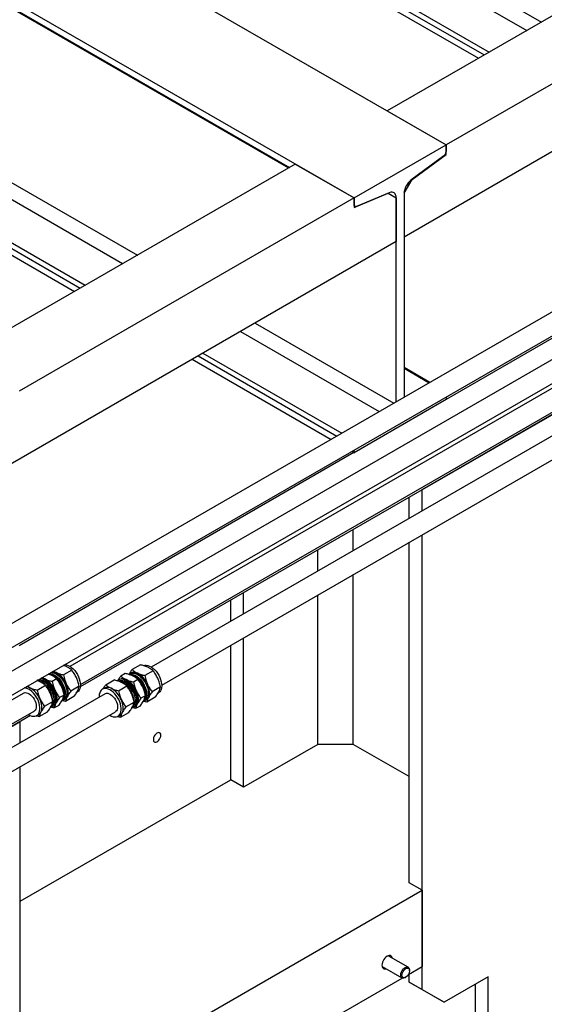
# Model space of a CAD drawing. Header units: millimetres. Extents: x 0 to 25230, y 0 to 17820.
# Tile 37 of 214: x 8052 to 8556, y 9893 to 10839. Entities that reach past the tile are written whole.
import ezdxf

# ---------------------------------------------------------------- set-up
doc = ezdxf.new("R2010")
doc.units = ezdxf.units.MM
doc.linetypes.add('SLD-Sólida', pattern=[0])
doc.layers.add('REFERÊNCIAS', color=9, linetype='SLD-Sólida')

msp = doc.modelspace()

# ---------------------------------------------------------------- linework, layer by layer
at = {"color": 7, "linetype": 'SLD-Sólida', "lineweight": 25, "ltscale": 30}
for p, q in [((8999.88, 10810.29), (7751.95, 10089.87)), ((7761.94, 10072.55), (9009.88, 10792.97)), ((9039.48, 10787.43), (7791.54, 10067.01)), ((7801.54, 10049.69), (9049.48, 10770.11)), ((8999.88, 10736.8), (8100.43, 10217.56)), ((8110.43, 10200.24), (9009.88, 10719.48)), ((9039.48, 10713.94), (8178.57, 10216.95)), ((8188.56, 10199.63), (9049.48, 10696.62)), ((8096.95, 10217.38), (8093.98, 10218.51)), ((8168.07, 10219.06), (8160.06, 10214.44)), ((8082.48, 10209.03), (8079.53, 10210.15)), ((8102.1, 10214.01), (8094.1, 10209.38)), ((8153.59, 10210.7), (8149.26, 10208.21)), ((8158.46, 10210.29), (8157.56, 10209.77)), ((8158.72, 10211.26), (8158.1, 10210.91)), ((8180.26, 10213.37), (8172.25, 10208.75)), ((8071.67, 10202.79), (8068.71, 10203.92)), ((8068.82, 10194.79), (8076.82, 10199.41)), ((8075.55, 10202.7), (8075.02, 10203.01)), ((8087.62, 10205.65), (8083.3, 10203.15)), ((8109.23, 10198.39), (8101.22, 10193.77)), ((8134.78, 10199.85), (8142.79, 10204.47)), ((8146.97, 10194.16), (8154.98, 10198.78)), ((8147.92, 10205.03), (8147.14, 10204.58)), ((8153.69, 10202.09), (8153.15, 10202.39)), ((8165.78, 10205.01), (8161.45, 10202.51)), ((8187.36, 10197.75), (8179.36, 10193.13)), ((8134.08, 10191.27), (7684.13, 9931.51)), ((8055.95, 10191.88), (7800.6, 10044.47)), ((8094.75, 10190.03), (8090.42, 10187.53)), ((8104.16, 10188.44), (8096.15, 10183.82)), ((8106.71, 10192.32), (8107.34, 10192.68)), ((8133.44, 10196.67), (8131.58, 10195.6)), ((8172.88, 10189.39), (8168.56, 10186.89)), ((8182.28, 10187.82), (8174.27, 10183.2)), ((8184.84, 10191.7), (8185.47, 10192.07)), ((8075.94, 10179.17), (8083.95, 10183.8)), ((8084, 10179.21), (8084.78, 10179.66)), ((8085.12, 10185.51), (8085.12, 10186.13)), ((8089.68, 10180.08), (8085.35, 10177.58)), ((8093.71, 10185.64), (8094.61, 10186.15)), ((8094.96, 10185.54), (8095.58, 10185.89)), ((8154.08, 10178.53), (8162.08, 10183.16)), ((8162.14, 10178.6), (8162.92, 10179.05)), ((8163.25, 10184.9), (8163.25, 10185.51)), ((8167.8, 10179.46), (8163.47, 10176.96)), ((8171.85, 10185.02), (8172.74, 10185.54)), ((8173.1, 10184.93), (8173.72, 10185.28)), ((7695.14, 9960.5), (8065.95, 10174.56)), ((7695.14, 9914.78), (8144.08, 10173.95)), ((8068.45, 10170.23), (8070.3, 10171.3)), ((8070.88, 10169.22), (8078.88, 10173.84)), ((8146.58, 10169.62), (8148.44, 10170.69)), ((8148.99, 10168.61), (8157, 10173.23))]:
    msp.add_line(p, q, dxfattribs=at)
at = {"color": 7, "linetype": 'SLD-Sólida', "lineweight": 25, "ltscale": 30, "flags": 128}
for points in [[(8095.44, 10219.36), (8095.55, 10219.35), (8097.08, 10219.09), (8098.68, 10218.52), (8100.3, 10217.64), (8101.91, 10216.49), (8103.47, 10215.08), (8104.95, 10213.45), (8106.31, 10211.64), (8107.52, 10209.69), (8108.54, 10207.64), (8109.37, 10205.55), (8109.97, 10203.46), (8110.33, 10201.43), (8110.45, 10199.49), (8110.31, 10197.7), (8109.93, 10196.09), (8109.32, 10194.71), (8108.48, 10193.58), (8107.44, 10192.74), (8107.34, 10192.68)], [(8171.13, 10218.37), (8172.27, 10218.68), (8173.7, 10218.74), (8175.23, 10218.47), (8176.83, 10217.9), (8178.45, 10217.02), (8180.07, 10215.86), (8181.63, 10214.45), (8183.11, 10212.82), (8184.46, 10211), (8185.67, 10209.05), (8186.69, 10207), (8187.51, 10204.91), (8188.11, 10202.82), (8188.47, 10200.79), (8188.58, 10198.85), (8188.45, 10197.06), (8188.06, 10195.46), (8187.45, 10194.08), (8186.61, 10192.96), (8185.57, 10192.12), (8185.47, 10192.07)], [(8079.88, 10210.38), (8079.99, 10210.37), (8081.52, 10210.11), (8083.12, 10209.54), (8084.74, 10208.66), (8086.35, 10207.51), (8087.92, 10206.1), (8089.4, 10204.47), (8090.75, 10202.66), (8091.96, 10200.71), (8092.99, 10198.66), (8093.81, 10196.57), (8094.41, 10194.48), (8094.77, 10192.44), (8094.89, 10190.51), (8094.76, 10188.71), (8094.38, 10187.11), (8093.76, 10185.73), (8092.93, 10184.6), (8092.5, 10184.21)], [(8080.04, 10210.47), (8080.79, 10210.58), (8082.22, 10210.52), (8083.75, 10210.15), (8085.32, 10209.47), (8086.9, 10208.49), (8088.46, 10207.24), (8089.95, 10205.76), (8091.34, 10204.07), (8092.59, 10202.23), (8093.67, 10200.26), (8094.56, 10198.23), (8095.23, 10196.19), (8095.67, 10194.18), (8095.86, 10192.25), (8095.81, 10190.45), (8095.51, 10188.82), (8094.97, 10187.42), (8094.2, 10186.26), (8093.85, 10185.88)], [(8081.74, 10211.45), (8082.48, 10211.55), (8083.92, 10211.5), (8085.44, 10211.13), (8087.01, 10210.44), (8088.6, 10209.47), (8090.15, 10208.22), (8091.64, 10206.74), (8093.03, 10205.05), (8094.28, 10203.2), (8095.36, 10201.24), (8096.25, 10199.21), (8096.92, 10197.17), (8097.36, 10195.15), (8097.56, 10193.22), (8097.5, 10191.43), (8097.2, 10189.8), (8096.66, 10188.39), (8095.9, 10187.23), (8094.92, 10186.35), (8094.61, 10186.15)], [(8083.07, 10212.21), (8083.17, 10212.21), (8084.71, 10211.95), (8086.3, 10211.37), (8087.92, 10210.5), (8089.54, 10209.34), (8091.1, 10207.94), (8092.58, 10206.31), (8093.94, 10204.5), (8095.14, 10202.54), (8096.17, 10200.5), (8096.99, 10198.41), (8097.59, 10196.32), (8097.95, 10194.28), (8098.07, 10192.34), (8097.94, 10190.55), (8097.56, 10188.95), (8096.95, 10187.57), (8096.11, 10186.44), (8095.07, 10185.6), (8093.85, 10185.06), (8093.2, 10184.91)], [(8156.87, 10209.91), (8157.46, 10210.47), (8158.6, 10211.16), (8159.9, 10211.54), (8161.33, 10211.59), (8162.86, 10211.33), (8164.46, 10210.75), (8166.08, 10209.88), (8167.69, 10208.72), (8169.25, 10207.31), (8170.73, 10205.67), (8172.09, 10203.86), (8173.29, 10201.91), (8174.32, 10199.86), (8175.14, 10197.77), (8175.73, 10195.68), (8176.09, 10193.64), (8176.21, 10191.71), (8176.07, 10189.92), (8175.69, 10188.32), (8175.07, 10186.94), (8174.23, 10185.82), (8173.19, 10184.98), (8171.97, 10184.45), (8171.34, 10184.3)], [(8157.34, 10209.76), (8158.15, 10209.76), (8159.68, 10209.49), (8161.27, 10208.92), (8162.9, 10208.04), (8164.51, 10206.88), (8166.07, 10205.47), (8167.55, 10203.84), (8168.91, 10202.02), (8170.11, 10200.07), (8171.14, 10198.02), (8171.96, 10195.93), (8172.55, 10193.84), (8172.91, 10191.81), (8173.02, 10189.87), (8172.89, 10188.08), (8172.51, 10186.48), (8171.89, 10185.1), (8171.05, 10183.98), (8170.63, 10183.59)], [(8157.84, 10209.77), (8158.94, 10209.97), (8160.38, 10209.91), (8161.9, 10209.53), (8163.47, 10208.84), (8165.06, 10207.86), (8166.61, 10206.62), (8168.1, 10205.13), (8169.49, 10203.44), (8170.74, 10201.59), (8171.82, 10199.63), (8172.7, 10197.6), (8173.37, 10195.55), (8173.81, 10193.54), (8174, 10191.61), (8173.94, 10189.82), (8173.64, 10188.19), (8173.1, 10186.79), (8172.33, 10185.63), (8171.99, 10185.27)], [(8158.46, 10210.29), (8159.32, 10210.68), (8160.63, 10210.94), (8162.07, 10210.89), (8163.59, 10210.51), (8165.17, 10209.82), (8166.75, 10208.84), (8168.31, 10207.59), (8169.8, 10206.11), (8171.18, 10204.42), (8172.43, 10202.57), (8173.51, 10200.61), (8174.4, 10198.58), (8175.07, 10196.53), (8175.5, 10194.52), (8175.69, 10192.59), (8175.64, 10190.79), (8175.33, 10189.17), (8174.79, 10187.77), (8174.02, 10186.61), (8173.04, 10185.73), (8172.74, 10185.54)], [(8079.19, 10199.55), (8077.7, 10201.04), (8076.15, 10202.28), (8074.56, 10203.26), (8072.99, 10203.94), (8071.47, 10204.31), (8070.03, 10204.37), (8069.29, 10204.26)], [(8070.84, 10204.38), (8071.58, 10204.52), (8072.96, 10204.51), (8074.44, 10204.18), (8075.96, 10203.55), (8077.5, 10202.62), (8079.01, 10201.42), (8080.46, 10199.98)], [(8082.24, 10178.59), (8082.89, 10178.74), (8084.11, 10179.27), (8085.15, 10180.11), (8085.99, 10181.24), (8086.6, 10182.62), (8086.98, 10184.22), (8087.11, 10186.02), (8086.99, 10187.95), (8086.63, 10189.99), (8086.03, 10192.08), (8085.21, 10194.17), (8084.18, 10196.22), (8082.98, 10198.17), (8081.62, 10199.98), (8080.14, 10201.61), (8078.58, 10203.02), (8076.96, 10204.17), (8075.34, 10205.05), (8073.75, 10205.62), (8072.21, 10205.88), (8072.11, 10205.89)], [(8082.82, 10179.43), (8083.45, 10180.05), (8084.21, 10181.21), (8084.75, 10182.62), (8085.05, 10184.24), (8085.11, 10186.04), (8084.91, 10187.97), (8084.47, 10189.98), (8083.8, 10192.03), (8082.91, 10194.05), (8081.83, 10196.02), (8080.58, 10197.86), (8079.19, 10199.55)], [(8080.46, 10199.98), (8081.81, 10198.34), (8083.02, 10196.54), (8084.06, 10194.62), (8084.9, 10192.65), (8085.53, 10190.66), (8085.92, 10188.72), (8086.07, 10186.86), (8085.97, 10185.14), (8085.63, 10183.61), (8085.05, 10182.3), (8084.25, 10181.24), (8084.21, 10181.21)], [(8097.74, 10188.24), (8098.23, 10189.46), (8098.55, 10190.84), (8098.68, 10192.35), (8098.64, 10193.98), (8098.42, 10195.69), (8098.01, 10197.46), (8097.44, 10199.25), (8096.71, 10201.03)], [(8160.38, 10177.98), (8161.01, 10178.12), (8162.23, 10178.65), (8163.27, 10179.49), (8164.11, 10180.61), (8164.73, 10181.99), (8165.11, 10183.59), (8165.25, 10185.38), (8165.13, 10187.32), (8164.77, 10189.35), (8164.18, 10191.44), (8163.36, 10193.53), (8162.33, 10195.58), (8161.13, 10197.53), (8159.77, 10199.35), (8158.29, 10200.98), (8156.73, 10202.39), (8155.12, 10203.55), (8153.5, 10204.43), (8151.9, 10205), (8150.37, 10205.27), (8148.94, 10205.21), (8147.64, 10204.83), (8146.5, 10204.14), (8146, 10203.69)], [(8157.35, 10198.92), (8155.86, 10200.41), (8154.3, 10201.66), (8152.72, 10202.64), (8151.14, 10203.32), (8149.62, 10203.7), (8148.18, 10203.76), (8146.87, 10203.49), (8146.74, 10203.45)], [(8148.97, 10203.76), (8149.73, 10203.91), (8151.12, 10203.9), (8152.59, 10203.57), (8154.11, 10202.93), (8155.65, 10201.99), (8157.17, 10200.79), (8158.61, 10199.35)], [(8160.95, 10178.82), (8161.57, 10179.42), (8162.34, 10180.58), (8162.88, 10181.98), (8163.19, 10183.61), (8163.24, 10185.4), (8163.05, 10187.33), (8162.62, 10189.34), (8161.95, 10191.39), (8161.06, 10193.42), (8159.98, 10195.38), (8158.73, 10197.23), (8157.35, 10198.92)], [(8158.61, 10199.35), (8159.96, 10197.7), (8161.17, 10195.9), (8162.2, 10193.99), (8163.05, 10192.01), (8163.67, 10190.03), (8164.06, 10188.08), (8164.21, 10186.23), (8164.11, 10184.51), (8163.76, 10182.98), (8163.18, 10181.67), (8162.37, 10180.62), (8162.35, 10180.59)], [(8175.87, 10187.62), (8176.36, 10188.83), (8176.68, 10190.2), (8176.82, 10191.72), (8176.78, 10193.34), (8176.55, 10195.05), (8176.16, 10196.82), (8175.59, 10198.61), (8174.86, 10200.39)], [(8055.95, 10191.88), (8056.31, 10192.06), (8057.4, 10192.33), (8058.62, 10192.27), (8059.93, 10191.89), (8061.27, 10191.19), (8062.6, 10190.21), (8063.87, 10188.97)], [(8060.36, 10171.33), (8060.49, 10171.25), (8062.11, 10170.38), (8063.71, 10169.8), (8065.24, 10169.54), (8066.67, 10169.6), (8067.96, 10169.99), (8069.1, 10170.68), (8070.04, 10171.66), (8070.77, 10172.92), (8071.26, 10174.42), (8071.52, 10176.12), (8071.53, 10177.99), (8071.29, 10179.98), (8070.81, 10182.05), (8070.09, 10184.15), (8069.16, 10186.22), (8068.04, 10188.23), (8066.76, 10190.11), (8065.34, 10191.84)], [(8063.87, 10188.97), (8065.04, 10187.52), (8066.06, 10185.92), (8066.89, 10184.22), (8067.51, 10182.48), (8067.89, 10180.78), (8068.02, 10179.15), (8067.89, 10177.68), (8067.52, 10176.41), (8066.9, 10175.38), (8066.08, 10174.64), (8065.95, 10174.56)], [(8085.91, 10194.79), (8086.64, 10193.01), (8087.21, 10191.22), (8087.61, 10189.45), (8087.84, 10187.74), (8087.88, 10186.12), (8087.75, 10184.6), (8087.43, 10183.23), (8086.94, 10182.01)], [(8143.49, 10191.21), (8141.96, 10192.73), (8140.37, 10194.02), (8138.75, 10195.04), (8137.14, 10195.77), (8135.57, 10196.19), (8134.08, 10196.3), (8132.71, 10196.08), (8131.49, 10195.54), (8130.45, 10194.71), (8129.61, 10193.59), (8128.99, 10192.21), (8128.61, 10190.61), (8128.48, 10188.82), (8128.49, 10188.04)], [(8134.08, 10191.27), (8134.45, 10191.45), (8135.55, 10191.72), (8136.77, 10191.66), (8138.08, 10191.27), (8139.42, 10190.57), (8140.75, 10189.58), (8142.02, 10188.34)], [(8138.49, 10170.72), (8138.6, 10170.65), (8140.23, 10169.77), (8141.82, 10169.19), (8143.36, 10168.93), (8144.79, 10168.99), (8146.09, 10169.37), (8147.22, 10170.05), (8148.16, 10171.04), (8148.89, 10172.29), (8149.39, 10173.78), (8149.65, 10175.49), (8149.66, 10177.35), (8149.43, 10179.35), (8148.95, 10181.41), (8148.24, 10183.51), (8147.31, 10185.59), (8146.19, 10187.59), (8144.91, 10189.48), (8143.49, 10191.21)], [(8142.02, 10188.34), (8143.18, 10186.89), (8144.2, 10185.29), (8145.03, 10183.59), (8145.65, 10181.85), (8146.03, 10180.15), (8146.15, 10178.53), (8146.03, 10177.06), (8145.65, 10175.78), (8145.03, 10174.76), (8144.2, 10174.02), (8144.08, 10173.95)], [(8164.06, 10194.16), (8164.79, 10192.37), (8165.35, 10190.58), (8165.75, 10188.82), (8165.98, 10187.11), (8166.02, 10185.48), (8165.88, 10183.97), (8165.56, 10182.59), (8165.07, 10181.38)], [(8072.46, 10173.65), (8072.95, 10174.87), (8073.27, 10176.24), (8073.4, 10177.76), (8073.36, 10179.39), (8073.14, 10181.1), (8072.73, 10182.86), (8072.16, 10184.65), (8071.43, 10186.44)], [(8150.59, 10173.02), (8151.08, 10174.24), (8151.4, 10175.61), (8151.54, 10177.12), (8151.5, 10178.75), (8151.28, 10180.46), (8150.88, 10182.22), (8150.31, 10184.01), (8149.58, 10185.8)]]:
    msp.add_lwpolyline(points, dxfattribs=at)
at = {"color": 7, "linetype": 'SLD-Sólida', "lineweight": 25, "ltscale": 900}
for centre, radius, start, end in [((8072.28, 10197.33), 9.02, 63.89801, 86.18081), ((8083.08, 10203.57), 9.02, 63.89801, 86.18081), ((8073.99, 10190.75), 20.86, 4.14237, 55.85226), ((8076.72, 10192.59), 21.7, 22.88686, 61.56042), ((8161.76, 10205.06), 6.91, 60.0525, 116.1415), ((8152.12, 10190.14), 20.86, 4.14165, 55.85298), ((8154.83, 10191.96), 21.73, 22.83693, 61.47574), ((8054.63, 10183.43), 13.62, 38.16418, 81.89395), ((8057.81, 10188.97), 9.02, 63.89801, 86.18081), ((8051.44, 10178), 21.7, 22.88686, 61.56042), ((8067, 10190.57), 13.62, 38.16418, 81.89395), ((8067.07, 10188.42), 16.6, 41.4998, 59.29076), ((8065.92, 10186.35), 21.7, 22.88686, 61.56042), ((8060.83, 10183.18), 23.12, 2.45602, 43.10856), ((8064.38, 10185.21), 20.76, 2.53133, 43.2174), ((8136.48, 10190.47), 6.91, 60.0525, 116.1415), ((8145.39, 10190.26), 13.23, 37.70307, 85.09397), ((8150.96, 10198.83), 6.91, 60.0525, 116.1415), ((8145.19, 10187.79), 16.63, 41.43181, 59.28197), ((8144.03, 10185.72), 21.73, 22.83693, 61.47574), ((8138.98, 10182.58), 23.1, 2.39716, 43.05552), ((8142.52, 10184.6), 20.75, 2.52446, 43.16057), ((8092.76, 10190.65), 5.54, 300.70027, 334.18974), ((8129.56, 10177.37), 21.73, 22.83693, 61.47574), ((8170.9, 10190.04), 5.53, 300.6853, 334.03041), ((8076.28, 10183.33), 7.6, 316.59994, 357.19486), ((8081.96, 10184.42), 5.54, 300.70027, 334.18974), ((8154.44, 10182.7), 7.57, 316.46589, 356.97123), ((8160.1, 10183.8), 5.53, 300.6853, 334.03041), ((8067.48, 10176.06), 5.54, 300.70027, 334.18974), ((8145.62, 10175.44), 5.53, 300.6853, 334.03041)]:
    msp.add_arc(centre, radius, start, end, dxfattribs=at)
at = {"color": 7, "linetype": 'SLD-Sólida', "lineweight": 25, "ltscale": 30}
for points, knots in [([(8102.1, 10214.01), (8101.66, 10214.38), (8100.82, 10215.1), (8099.16, 10216.26), (8097.78, 10216.96), (8096.95, 10217.38)], [0, 0, 0, 0, 0.303074, 0.582113, 1, 1, 1, 1]), ([(8175.11, 10216.76), (8173.95, 10217.25), (8171.78, 10218.15), (8169.24, 10218.77), (8168.07, 10219.06)], [0, 0, 0, 0, 0.535251, 1, 1, 1, 1]), ([(8180.26, 10213.37), (8179.82, 10213.75), (8178.97, 10214.47), (8177.31, 10215.63), (8175.94, 10216.34), (8175.11, 10216.76)], [0, 0, 0, 0, 0.3030737, 0.5821129, 1, 1, 1, 1]), ([(8073.73, 10206.82), (8073.77, 10206.79), (8074.51, 10206.28), (8075.41, 10205.85), (8076.25, 10205.43)], [0, 0, 0, 0, 0.056215, 1, 1, 1, 1]), ([(8087.62, 10205.65), (8087.18, 10206.02), (8086.34, 10206.74), (8084.68, 10207.9), (8083.3, 10208.61), (8082.48, 10209.03)], [0, 0, 0, 0, 0.303074, 0.582113, 1, 1, 1, 1]), ([(8084.53, 10213.06), (8084.57, 10213.03), (8085.31, 10212.52), (8086.21, 10212.08), (8087.05, 10211.67)], [0, 0, 0, 0, 0.056215, 1, 1, 1, 1]), ([(8087.05, 10211.67), (8088.22, 10211.19), (8090.39, 10210.29), (8092.92, 10209.67), (8094.1, 10209.38)], [0, 0, 0, 0, 0.535251, 1, 1, 1, 1]), ([(8094.1, 10209.38), (8094.29, 10208.52), (8094.65, 10206.85), (8095.46, 10204.03), (8096.24, 10202.15), (8096.71, 10201.03)], [0, 0, 0, 0, 0.303074, 0.582113, 1, 1, 1, 1]), ([(8106.61, 10206.74), (8105.91, 10208.13), (8104.6, 10210.71), (8102.89, 10212.96), (8102.1, 10214.01)], [0, 0, 0, 0, 0.535251, 1, 1, 1, 1]), ([(8109.23, 10198.39), (8109.04, 10199.26), (8108.67, 10200.92), (8107.86, 10203.74), (8107.08, 10205.62), (8106.61, 10206.74)], [0, 0, 0, 0, 0.303074, 0.582113, 1, 1, 1, 1]), ([(8146.9, 10204.62), (8147.07, 10204.93), (8147.71, 10206.05), (8148.61, 10207.3), (8149.26, 10208.21)], [0, 0, 0, 0, 0.271641, 1, 1, 1, 1]), ([(8149.26, 10208.21), (8149.7, 10207.83), (8150.55, 10207.11), (8152.2, 10205.94), (8153.58, 10205.24), (8154.41, 10204.81)], [0, 0, 0, 0, 0.303074, 0.582113, 1, 1, 1, 1]), ([(8160.63, 10208.41), (8159.47, 10208.89), (8157.3, 10209.79), (8154.77, 10210.42), (8153.59, 10210.7)], [0, 0, 0, 0, 0.535251, 1, 1, 1, 1]), ([(8157.46, 10210.46), (8157.71, 10210.9), (8158.42, 10212.15), (8159.41, 10213.54), (8160.06, 10214.44)], [0, 0, 0, 0, 0.3481121, 1, 1, 1, 1]), ([(8160.06, 10214.44), (8160.5, 10214.07), (8161.35, 10213.34), (8163, 10212.18), (8164.38, 10211.47), (8165.21, 10211.05)], [0, 0, 0, 0, 0.303074, 0.582113, 1, 1, 1, 1]), ([(8165.78, 10205.01), (8165.34, 10205.39), (8164.49, 10206.11), (8162.84, 10207.28), (8161.46, 10207.98), (8160.63, 10208.41)], [0, 0, 0, 0, 0.303074, 0.582113, 1, 1, 1, 1]), ([(8165.21, 10211.05), (8166.37, 10210.56), (8168.54, 10209.66), (8171.07, 10209.04), (8172.25, 10208.75)], [0, 0, 0, 0, 0.535251, 1, 1, 1, 1]), ([(8172.25, 10208.75), (8172.44, 10207.88), (8172.8, 10206.22), (8173.61, 10203.39), (8174.39, 10201.52), (8174.86, 10200.39)], [0, 0, 0, 0, 0.303074, 0.582113, 1, 1, 1, 1]), ([(8184.76, 10206.11), (8184.06, 10207.49), (8182.75, 10210.08), (8181.05, 10212.33), (8180.26, 10213.37)], [0, 0, 0, 0, 0.535251, 1, 1, 1, 1]), ([(8059.25, 10198.47), (8059.29, 10198.44), (8060.03, 10197.92), (8060.93, 10197.49), (8061.78, 10197.08)], [0, 0, 0, 0, 0.056215, 1, 1, 1, 1]), ([(8061.78, 10197.08), (8062.94, 10196.6), (8065.11, 10195.7), (8067.64, 10195.08), (8068.82, 10194.79)], [0, 0, 0, 0, 0.535251, 1, 1, 1, 1]), ([(8076.82, 10199.41), (8076.38, 10199.79), (8075.54, 10200.51), (8073.88, 10201.67), (8072.5, 10202.37), (8071.67, 10202.79)], [0, 0, 0, 0, 0.303074, 0.582113, 1, 1, 1, 1]), ([(8076.25, 10205.43), (8077.41, 10204.95), (8079.58, 10204.05), (8082.12, 10203.44), (8083.3, 10203.15)], [0, 0, 0, 0, 0.535251, 1, 1, 1, 1]), ([(8081.33, 10192.15), (8080.63, 10193.53), (8079.32, 10196.12), (8077.61, 10198.37), (8076.82, 10199.41)], [0, 0, 0, 0, 0.535251, 1, 1, 1, 1]), ([(8083.3, 10203.15), (8083.49, 10202.28), (8083.85, 10200.62), (8084.66, 10197.8), (8085.44, 10195.92), (8085.91, 10194.79)], [0, 0, 0, 0, 0.303074, 0.582113, 1, 1, 1, 1]), ([(8092.13, 10198.39), (8091.43, 10199.77), (8090.12, 10202.36), (8088.42, 10204.6), (8087.62, 10205.65)], [0, 0, 0, 0, 0.535251, 1, 1, 1, 1]), ([(8094.75, 10190.03), (8094.56, 10190.9), (8094.19, 10192.56), (8093.38, 10195.38), (8092.6, 10197.26), (8092.13, 10198.39)], [0, 0, 0, 0, 0.303074, 0.582113, 1, 1, 1, 1]), ([(8096.71, 10201.03), (8097.41, 10199.65), (8098.72, 10197.06), (8100.43, 10194.81), (8101.22, 10193.77)], [0, 0, 0, 0, 0.535251, 1, 1, 1, 1]), ([(8107.64, 10193.96), (8108.04, 10194.83), (8108.8, 10196.46), (8109.09, 10197.78), (8109.23, 10198.39)], [0, 0, 0, 0, 0.535251, 1, 1, 1, 1]), ([(8132.25, 10195.99), (8132.48, 10196.38), (8133.17, 10197.6), (8134.13, 10198.94), (8134.78, 10199.85)], [0, 0, 0, 0, 0.327044, 1, 1, 1, 1]), ([(8134.78, 10199.85), (8135.22, 10199.47), (8136.07, 10198.75), (8137.73, 10197.58), (8139.1, 10196.88), (8139.93, 10196.46)], [0, 0, 0, 0, 0.303074, 0.582113, 1, 1, 1, 1]), ([(8149.83, 10202.17), (8148.67, 10202.65), (8146.5, 10203.56), (8143.96, 10204.18), (8142.79, 10204.47)], [0, 0, 0, 0, 0.535251, 1, 1, 1, 1]), ([(8154.98, 10198.78), (8154.54, 10199.15), (8153.69, 10199.87), (8152.03, 10201.04), (8150.66, 10201.75), (8149.83, 10202.17)], [0, 0, 0, 0, 0.303074, 0.582113, 1, 1, 1, 1]), ([(8154.41, 10204.81), (8155.57, 10204.33), (8157.74, 10203.42), (8160.27, 10202.8), (8161.45, 10202.51)], [0, 0, 0, 0, 0.535251, 1, 1, 1, 1]), ([(8159.48, 10191.51), (8158.78, 10192.9), (8157.47, 10195.48), (8155.77, 10197.73), (8154.98, 10198.78)], [0, 0, 0, 0, 0.535251, 1, 1, 1, 1]), ([(8161.45, 10202.51), (8161.64, 10201.65), (8162, 10199.98), (8162.81, 10197.16), (8163.59, 10195.28), (8164.06, 10194.16)], [0, 0, 0, 0, 0.303074, 0.582113, 1, 1, 1, 1]), ([(8170.28, 10197.75), (8169.58, 10199.13), (8168.27, 10201.72), (8166.57, 10203.97), (8165.78, 10205.01)], [0, 0, 0, 0, 0.535251, 1, 1, 1, 1]), ([(8172.88, 10189.39), (8172.7, 10190.26), (8172.33, 10191.92), (8171.52, 10194.75), (8170.75, 10196.62), (8170.28, 10197.75)], [0, 0, 0, 0, 0.303074, 0.582113, 1, 1, 1, 1]), ([(8174.86, 10200.39), (8175.56, 10199.01), (8176.87, 10196.42), (8178.57, 10194.17), (8179.36, 10193.13)], [0, 0, 0, 0, 0.535251, 1, 1, 1, 1]), ([(8187.36, 10197.75), (8187.17, 10198.62), (8186.81, 10200.28), (8186, 10203.1), (8185.22, 10204.98), (8184.76, 10206.11)], [0, 0, 0, 0, 0.303074, 0.582113, 1, 1, 1, 1]), ([(8185.77, 10193.33), (8186.17, 10194.2), (8186.93, 10195.82), (8187.23, 10197.14), (8187.36, 10197.75)], [0, 0, 0, 0, 0.535251, 1, 1, 1, 1]), ([(8068.82, 10194.79), (8069.01, 10193.92), (8069.37, 10192.26), (8070.18, 10189.44), (8070.96, 10187.56), (8071.43, 10186.44)], [0, 0, 0, 0, 0.303074, 0.582113, 1, 1, 1, 1]), ([(8083.95, 10183.8), (8083.76, 10184.66), (8083.39, 10186.33), (8082.58, 10189.15), (8081.8, 10191.03), (8081.33, 10192.15)], [0, 0, 0, 0, 0.303074, 0.582113, 1, 1, 1, 1]), ([(8085.91, 10194.79), (8086.61, 10193.41), (8087.92, 10190.82), (8089.63, 10188.58), (8090.42, 10187.53)], [0, 0, 0, 0, 0.535251, 1, 1, 1, 1]), ([(8090.42, 10187.53), (8090.01, 10186.95), (8089.21, 10185.82), (8087.99, 10183.94), (8087.33, 10182.73), (8086.94, 10182.01)], [0, 0, 0, 0, 0.303074, 0.582113, 1, 1, 1, 1]), ([(8093.16, 10185.6), (8093.56, 10186.47), (8094.32, 10188.1), (8094.61, 10189.42), (8094.75, 10190.03)], [0, 0, 0, 0, 0.535251, 1, 1, 1, 1]), ([(8097.74, 10188.24), (8097.34, 10187.37), (8096.58, 10185.75), (8096.29, 10184.43), (8096.15, 10183.82)], [0, 0, 0, 0, 0.535251, 1, 1, 1, 1]), ([(8101.22, 10193.77), (8100.81, 10193.18), (8100.01, 10192.05), (8098.79, 10190.18), (8098.13, 10188.97), (8097.74, 10188.24)], [0, 0, 0, 0, 0.303074, 0.582113, 1, 1, 1, 1]), ([(8104.16, 10188.44), (8104.57, 10189.02), (8105.37, 10190.15), (8106.59, 10192.03), (8107.25, 10193.24), (8107.64, 10193.96)], [0, 0, 0, 0, 0.303074, 0.582113, 1, 1, 1, 1]), ([(8139.93, 10196.46), (8141.09, 10195.97), (8143.26, 10195.07), (8145.8, 10194.44), (8146.97, 10194.16)], [0, 0, 0, 0, 0.535251, 1, 1, 1, 1]), ([(8146.97, 10194.16), (8147.16, 10193.29), (8147.52, 10191.62), (8148.33, 10188.8), (8149.11, 10186.92), (8149.58, 10185.8)], [0, 0, 0, 0, 0.303074, 0.582113, 1, 1, 1, 1]), ([(8162.08, 10183.16), (8161.89, 10184.02), (8161.53, 10185.69), (8160.72, 10188.51), (8159.94, 10190.39), (8159.48, 10191.51)], [0, 0, 0, 0, 0.303074, 0.582113, 1, 1, 1, 1]), ([(8164.06, 10194.16), (8164.76, 10192.77), (8166.07, 10190.19), (8167.77, 10187.94), (8168.56, 10186.89)], [0, 0, 0, 0, 0.535251, 1, 1, 1, 1]), ([(8171.29, 10184.97), (8171.69, 10185.84), (8172.45, 10187.46), (8172.75, 10188.78), (8172.88, 10189.39)], [0, 0, 0, 0, 0.535251, 1, 1, 1, 1]), ([(8175.87, 10187.62), (8175.46, 10186.75), (8174.7, 10185.13), (8174.41, 10183.81), (8174.27, 10183.2)], [0, 0, 0, 0, 0.535251, 1, 1, 1, 1]), ([(8179.36, 10193.13), (8178.94, 10192.54), (8178.15, 10191.42), (8176.92, 10189.54), (8176.26, 10188.34), (8175.87, 10187.62)], [0, 0, 0, 0, 0.303074, 0.582113, 1, 1, 1, 1]), ([(8182.28, 10187.82), (8182.69, 10188.41), (8183.49, 10189.53), (8184.71, 10191.4), (8185.37, 10192.61), (8185.77, 10193.33)], [0, 0, 0, 0, 0.303074, 0.582113, 1, 1, 1, 1]), ([(8071.43, 10186.44), (8072.13, 10185.05), (8073.45, 10182.47), (8075.15, 10180.22), (8075.94, 10179.17)], [0, 0, 0, 0, 0.535251, 1, 1, 1, 1]), ([(8075.94, 10179.17), (8075.53, 10178.59), (8074.73, 10177.46), (8073.51, 10175.58), (8072.85, 10174.38), (8072.46, 10173.65)], [0, 0, 0, 0, 0.303074, 0.582113, 1, 1, 1, 1]), ([(8078.88, 10173.84), (8079.29, 10174.43), (8080.09, 10175.56), (8081.31, 10177.43), (8081.97, 10178.64), (8082.36, 10179.37)], [0, 0, 0, 0, 0.303074, 0.582113, 1, 1, 1, 1]), ([(8085.35, 10177.58), (8084.58, 10177.76), (8083.44, 10178.03), (8082.38, 10178.37), (8082.03, 10178.48)], [0, 0, 0, 0, 0.676243, 1, 1, 1, 1]), ([(8082.36, 10179.37), (8082.76, 10180.24), (8083.52, 10181.86), (8083.81, 10183.18), (8083.95, 10183.8)], [0, 0, 0, 0, 0.5352511, 1, 1, 1, 1]), ([(8086.94, 10182.01), (8086.54, 10181.14), (8085.78, 10179.51), (8085.49, 10178.19), (8085.35, 10177.58)], [0, 0, 0, 0, 0.535251, 1, 1, 1, 1]), ([(8089.68, 10180.08), (8090.09, 10180.67), (8090.89, 10181.79), (8092.11, 10183.67), (8092.77, 10184.88), (8093.16, 10185.6)], [0, 0, 0, 0, 0.303074, 0.582113, 1, 1, 1, 1]), ([(8096.15, 10183.82), (8095.38, 10184), (8094.29, 10184.25), (8093.28, 10184.57), (8092.98, 10184.67)], [0, 0, 0, 0, 0.708743, 1, 1, 1, 1]), ([(8149.58, 10185.8), (8150.28, 10184.41), (8151.59, 10181.83), (8153.29, 10179.58), (8154.08, 10178.53)], [0, 0, 0, 0, 0.5352511, 1, 1, 1, 1]), ([(8154.08, 10178.53), (8153.66, 10177.95), (8152.87, 10176.82), (8151.64, 10174.95), (8150.98, 10173.75), (8150.59, 10173.02)], [0, 0, 0, 0, 0.303074, 0.582113, 1, 1, 1, 1]), ([(8157, 10173.23), (8157.41, 10173.81), (8158.21, 10174.94), (8159.43, 10176.81), (8160.09, 10178.02), (8160.49, 10178.74)], [0, 0, 0, 0, 0.3030737, 0.5821129, 1, 1, 1, 1]), ([(8163.47, 10176.96), (8162.7, 10177.15), (8161.56, 10177.42), (8160.5, 10177.75), (8160.17, 10177.86)], [0, 0, 0, 0, 0.680156, 1, 1, 1, 1]), ([(8160.49, 10178.74), (8160.89, 10179.61), (8161.65, 10181.23), (8161.95, 10182.54), (8162.08, 10183.16)], [0, 0, 0, 0, 0.535251, 1, 1, 1, 1]), ([(8165.07, 10181.38), (8164.66, 10180.51), (8163.9, 10178.89), (8163.61, 10177.58), (8163.47, 10176.96)], [0, 0, 0, 0, 0.535251, 1, 1, 1, 1]), ([(8168.56, 10186.89), (8168.14, 10186.31), (8167.34, 10185.18), (8166.12, 10183.31), (8165.46, 10182.1), (8165.07, 10181.38)], [0, 0, 0, 0, 0.303074, 0.582113, 1, 1, 1, 1]), ([(8167.8, 10179.46), (8168.21, 10180.05), (8169.01, 10181.17), (8170.23, 10183.04), (8170.89, 10184.25), (8171.29, 10184.97)], [0, 0, 0, 0, 0.303074, 0.582113, 1, 1, 1, 1]), ([(8174.27, 10183.2), (8173.5, 10183.38), (8172.41, 10183.64), (8171.4, 10183.96), (8171.12, 10184.05)], [0, 0, 0, 0, 0.713263, 1, 1, 1, 1]), ([(8070.88, 10169.22), (8070.1, 10169.4), (8069.1, 10169.64), (8068.16, 10169.93), (8067.95, 10170)], [0, 0, 0, 0, 0.770483, 1, 1, 1, 1]), ([(8072.46, 10173.65), (8072.06, 10172.78), (8071.3, 10171.16), (8071.01, 10169.84), (8070.88, 10169.22)], [0, 0, 0, 0, 0.535251, 1, 1, 1, 1]), ([(8148.99, 10168.61), (8148.22, 10168.79), (8147.22, 10169.02), (8146.28, 10169.32), (8146.07, 10169.38)], [0, 0, 0, 0, 0.7731342, 1, 1, 1, 1]), ([(8150.59, 10173.02), (8150.18, 10172.15), (8149.42, 10170.53), (8149.13, 10169.22), (8148.99, 10168.61)], [0, 0, 0, 0, 0.535251, 1, 1, 1, 1])]:
    msp.add_open_spline(points, degree=3, knots=knots, dxfattribs=at)
at = {"layer": 'REFERÊNCIAS', "linetype": 'SLD-Sólida', "lineweight": 25, "ltscale": 30}
for p, q in [((7824.47, 11086.92), (8461.82, 10718.99)), ((8164.66, 11061.53), (8553.36, 10837.14)), ((8158.08, 11049), (8539.21, 10828.98)), ((7736.08, 11035.9), (8373.43, 10667.96)), ((7736.08, 11029.45), (8311.27, 10697.39)), ((7736.82, 11027.82), (8310.23, 10696.79)), ((8124.28, 11021.49), (8498.49, 10805.47)), ((8126.45, 11025.62), (8503.15, 10808.16)), ((8124.28, 11015.04), (8492.9, 10802.24)), ((8705.06, 10924.72), (8405.25, 10751.65)), ((8761.63, 10892.07), (8461.82, 10718.99)), ((8802.01, 10850.05), (8421.44, 10630.36)), ((7776.46, 10837.43), (8165.15, 10613.04)), ((7769.88, 10824.9), (8151.01, 10604.88)), ((7736.08, 10797.39), (8110.29, 10581.37)), ((7738.25, 10801.52), (8114.95, 10584.06)), ((7736.08, 10790.94), (8104.7, 10578.14)), ((8405.25, 10751.65), (8461.82, 10718.99)), ((8373.43, 10667.96), (8461.82, 10718.99)), ((8461.82, 10709.92), (8461.82, 10718.99)), ((8461.82, 10718.99), (8461.82, 10712.54)), ((8459.65, 10708.41), (8428.02, 10685.02)), ((8429.08, 10685.72), (8461.82, 10709.92)), ((8461.2, 10710.27), (8461.82, 10709.92)), ((8316.86, 10700.62), (7995.13, 10514.89)), ((8316.86, 10700.62), (8373.43, 10667.96)), ((8968.99, 10693.53), (8110.33, 10197.83)), ((8421.44, 10672.49), (8429.08, 10685.72)), ((8429.01, 10685.76), (8429.08, 10685.72)), ((8373.43, 10658.89), (8406.17, 10672.49)), ((8407.23, 10673.02), (8375.6, 10659.88)), ((8406.08, 10672.55), (8413.81, 10668.09)), ((8406.08, 10672.54), (8406.17, 10672.49)), ((8406.17, 10672.49), (8413.81, 10668.08)), ((8421.44, 10672.49), (8421.44, 10630.36)), ((8421.44, 10672.49), (8421.44, 10476.37)), ((8373.43, 10667.96), (8051.7, 10482.23)), ((8373.43, 10667.96), (8373.43, 10658.89)), ((8373.43, 10661.51), (8373.43, 10667.96)), ((8413.81, 10471.96), (8413.81, 10668.09)), ((8413.81, 10668.08), (8413.81, 10625.95)), ((8373.43, 10660.31), (8374.17, 10659.88)), ((8761.46, 10647.21), (8461.82, 10474.23)), ((8413.81, 10625.95), (8011.32, 10393.6)), ((8278.3, 10547.72), (8411.68, 10470.73)), ((8264.16, 10539.56), (8397.53, 10462.56)), ((8228.09, 10518.74), (8361.47, 10441.74)), ((8217.84, 10512.82), (8351.22, 10435.83)), ((8223.43, 10516.05), (8356.81, 10439.05)), ((8446.24, 10490.68), (8421.44, 10504.99)), ((8421.44, 10504.16), (8445.52, 10490.27)), ((8438.66, 10387.75), (8622.51, 10493.88)), ((8461.82, 10474.03), (8373.43, 10423)), ((8461.82, 10476.58), (8461.82, 10474.03)), ((8371.22, 10424.28), (8373.43, 10423)), ((8373.43, 10423), (8373.43, 10425.56)), ((8373.25, 10423.1), (8051.7, 10237.47)), ((8438.66, 10367.1), (8438.66, 10387.75)), ((8426.29, 10359.95), (8426.29, 10380.23)), ((8372.55, 10328.93), (8372.55, 10349.21)), ((8438.66, 9906.8), (8438.66, 10344)), ((8338.61, 10309.34), (8338.61, 10329.61)), ((8426.29, 10009.48), (8426.29, 10336.86)), ((8372.55, 10142.56), (8372.55, 10305.84)), ((8267.19, 10268.11), (8267.19, 10288.38)), ((8338.61, 10142.56), (8338.61, 10286.24)), ((8254.81, 10260.97), (8254.81, 10281.24)), ((8267.19, 10101.33), (8267.19, 10245.02)), ((8254.81, 10108.47), (8254.81, 10237.87)), ((8062.49, 10170.21), (7695.14, 9958.15)), ((7988.94, 10127.76), (8052.58, 10164.49)), ((8052.58, 10144.22), (8052.58, 10164.49)), ((8338.61, 10142.56), (8267.19, 10101.33)), ((8372.55, 10142.56), (8338.61, 10142.56)), ((8426.29, 10111.53), (8372.55, 10142.56)), ((8052.58, 9191.18), (8052.58, 10121.13)), ((8052.58, 9991.73), (8254.81, 10108.47)), ((8267.19, 10101.33), (8254.81, 10108.47)), ((8438.66, 10002.34), (8426.29, 10009.48)), ((8052.58, 9779.46), (8438.66, 10002.34)), ((8438.66, 10002.34), (8438.66, 9928.85)), ((8425.41, 9928.33), (8406.25, 9939.39)), ((8400.25, 9929), (8419.41, 9917.94)), ((8425.6, 9921.31), (8438.66, 9928.85)), ((8426.65, 9924.87), (8426.65, 9925.58)), ((8171.04, 9774.36), (8419.59, 9917.84)), ((8422.41, 9918.23), (8423.03, 9918.59)), ((8426.29, 9913.95), (8426.29, 9921.71)), ((8426.29, 9913.95), (8438.66, 9906.8)), ((8447.5, 9901.7), (8426.29, 9913.95)), ((8502.3, 9919.05), (8459.88, 9894.55)), ((8502.3, 9674.08), (8502.3, 9919.05)), ((8438.66, 9906.8), (8459.88, 9894.55)), ((8489.93, 9681.23), (8489.93, 9911.9)), ((8459.88, 9894.55), (8447.5, 9901.7))]:
    msp.add_line(p, q, dxfattribs=at)
at = {"layer": 'REFERÊNCIAS', "linetype": 'SLD-Sólida', "lineweight": 25, "ltscale": 30, "flags": 128}
for points in [[(8413.81, 10668.09), (8413.69, 10669.59), (8413.32, 10670.9), (8412.73, 10671.98), (8411.93, 10672.79), (8410.95, 10673.32), (8409.81, 10673.53), (8408.56, 10673.43), (8407.23, 10673.02)], [(8375.6, 10659.88), (8375.16, 10659.75), (8374.75, 10659.72), (8374.37, 10659.79), (8374.05, 10659.96), (8373.79, 10660.23), (8373.59, 10660.58), (8373.47, 10661.02), (8373.43, 10661.51)], [(8187.71, 10151.39), (8187.58, 10152.43), (8187.18, 10153.25), (8186.56, 10153.77), (8185.76, 10153.96), (8184.84, 10153.81), (8183.86, 10153.32), (8182.9, 10152.53), (8182.02, 10151.51), (8181.31, 10150.32), (8180.8, 10149.06), (8180.53, 10147.81), (8180.53, 10146.68), (8180.8, 10145.74), (8181.31, 10145.06), (8182.02, 10144.7), (8182.9, 10144.69), (8183.86, 10145.01), (8184.84, 10145.65), (8185.76, 10146.57), (8186.56, 10147.68), (8187.18, 10148.92), (8187.58, 10150.19), (8187.71, 10151.39)], [(8409.9, 9937.28), (8409.55, 9938.21), (8408.96, 9938.96), (8408.17, 9939.41), (8407.23, 9939.55), (8406.18, 9939.37), (8405.07, 9938.88), (8403.97, 9938.09), (8402.92, 9937.06), (8401.98, 9935.84), (8401.19, 9934.48), (8400.6, 9933.05), (8400.23, 9931.62), (8400.11, 9930.27), (8400.23, 9929.07), (8400.6, 9928.07), (8401.19, 9927.32), (8401.98, 9926.87), (8402.92, 9926.73), (8403.9, 9926.89)], [(8409.86, 9937.31), (8409.52, 9938.21), (8408.93, 9938.95), (8408.14, 9939.4), (8407.2, 9939.54), (8406.16, 9939.36), (8405.06, 9938.87), (8405.06, 9938.87)], [(8400.11, 9930.29), (8400.23, 9929.09), (8400.6, 9928.1), (8401.19, 9927.35), (8401.97, 9926.9), (8402.91, 9926.76), (8403.86, 9926.91)], [(8422.41, 9918.23), (8421.88, 9917.96), (8420.85, 9917.68), (8419.92, 9917.73), (8419.14, 9918.12), (8418.57, 9918.83), (8418.24, 9919.81), (8418.18, 9921), (8418.38, 9922.32), (8418.83, 9923.69), (8419.51, 9925.03), (8420.37, 9926.25), (8421.36, 9927.27), (8422.41, 9928.03), (8422.41, 9928.03)], [(8423.03, 9926.96), (8424.01, 9927.37), (8424.91, 9927.44), (8425.68, 9927.16), (8426.25, 9926.56), (8426.58, 9925.67), (8426.65, 9924.58), (8426.45, 9923.34), (8425.99, 9922.07), (8425.32, 9920.85), (8424.47, 9919.77), (8423.52, 9918.91), (8422.54, 9918.34), (8421.59, 9918.1), (8420.74, 9918.21), (8420.07, 9918.65), (8419.62, 9919.4), (8419.41, 9920.4), (8419.48, 9921.58), (8419.81, 9922.84), (8420.38, 9924.1), (8421.15, 9925.26), (8422.05, 9926.24), (8423.03, 9926.96)], [(8422.41, 9928.03), (8423.47, 9928.49), (8424.46, 9928.61), (8425.32, 9928.38), (8425.99, 9927.83), (8426.45, 9926.98), (8426.65, 9925.88), (8426.65, 9925.58)]]:
    msp.add_lwpolyline(points, dxfattribs=at)
at = {"layer": 'REFERÊNCIAS', "linetype": 'SLD-Sólida', "lineweight": 25, "ltscale": 900}
for centre, radius, start, end in [((8456.27, 10712.81), 5.56, 307.4869, 357.12555), ((8438.28, 10671.65), 16.86, 127.4869, 177.12555)]:
    msp.add_arc(centre, radius, start, end, dxfattribs=at)

doc.saveas('drawing.dxf')
